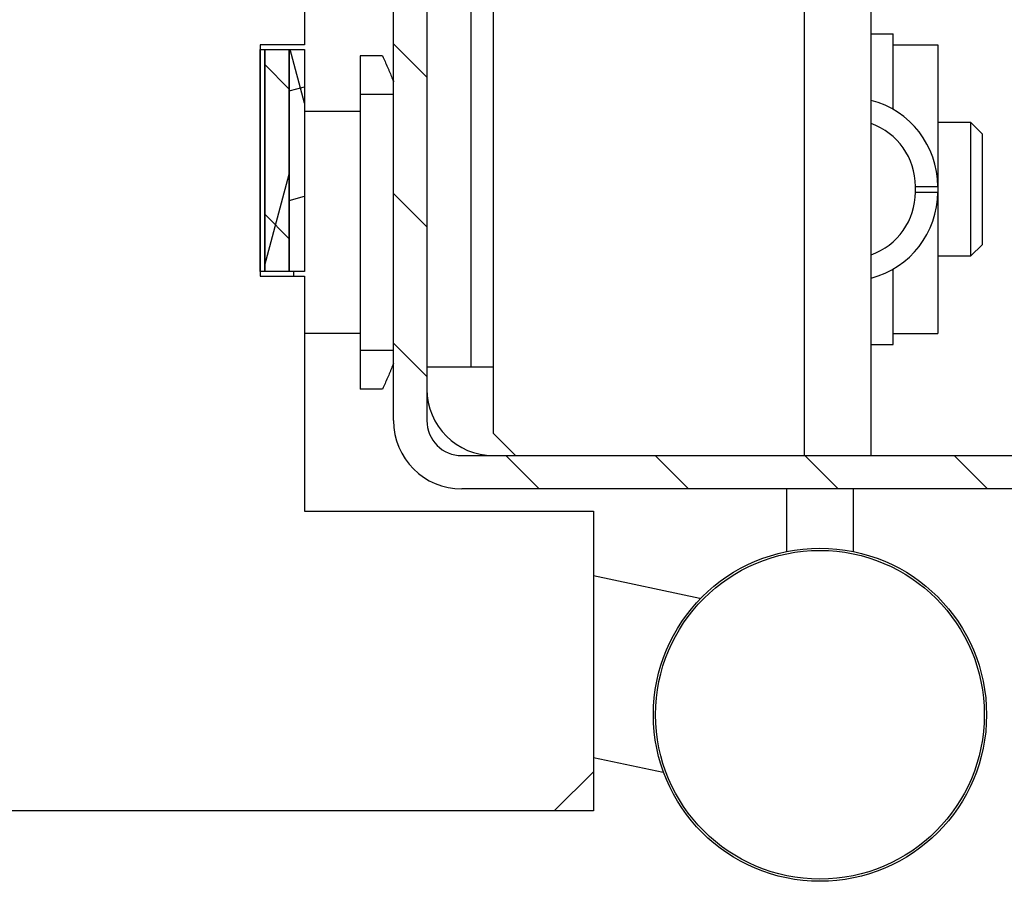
# Model space of a CAD drawing. Header units: millimetres. Extents: x -8500 to 4200, y 0 to 5940.
# Tile 30 of 256: x -7300 to -7255, y 664 to 703. Entities that reach past the tile are written whole.
import ezdxf

# ---------------------------------------------------------------- set-up
doc = ezdxf.new("R2010")
doc.units = ezdxf.units.MM
doc.layers.add('151', color=250, linetype='Continuous')
pattern_1 = [(134.95437, (-8500, 0), (-3.370277, -3.364913), [])]

msp = doc.modelspace()

# ---------------------------------------------------------------- hatches: boundary and pattern name
at = {"layer": '151', "linetype": 'Continuous', "lineweight": -3}
h = msp.add_hatch(dxfattribs=at)
h.set_pattern_fill('ANSI31', color=256, scale=1.5, angle=89.9544, style=0)
h.set_pattern_definition(pattern_1)
edge = h.paths.add_edge_path(flags=0)
edge.add_line((-7231.017, 682.019), (-7279.857, 682.019))
edge.add_arc((-7279.857, 685.099), 3.08, 180, 270, ccw=False)
edge.add_line((-7282.937, 685.099), (-7282.937, 725.439))
edge.add_arc((-7284.517, 725.439), 1.58, 0, 90)
edge.add_line((-7284.517, 727.019), (-7292.47, 727.019))
edge.add_arc((-7292.47, 725.439), 1.58, 90, 185)
edge.add_line((-7294.044, 725.301), (-7293.445, 718.465))
edge.add_arc((-7295.687, 718.269), 2.25, -180, 5, ccw=False)
edge.add_line((-7297.937, 718.269), (-7297.937, 757.939))
edge.add_arc((-7294.857, 757.939), 3.08, 90, 180, ccw=False)
edge.add_line((-7294.857, 761.019), (-7284.517, 761.019))
edge.add_arc((-7284.517, 762.599), 1.58, 270, 360)
edge.add_line((-7282.937, 762.599), (-7282.937, 787.939))
edge.add_arc((-7279.857, 787.939), 3.08, 90, 180, ccw=False)
edge.add_line((-7279.857, 791.019), (-7259.017, 791.019))
edge.add_arc((-7259.017, 787.939), 3.08, 0, 90, ccw=False)
edge.add_line((-7255.937, 787.939), (-7255.937, 781.019))
edge.add_line((-7255.937, 781.019), (-7257.437, 781.019))
edge.add_line((-7257.437, 781.019), (-7257.437, 787.939))
edge.add_arc((-7259.017, 787.939), 1.58, 0, 90)
edge.add_line((-7259.017, 789.519), (-7279.857, 789.519))
edge.add_arc((-7279.857, 787.939), 1.58, 90, 180)
edge.add_line((-7281.437, 787.939), (-7281.437, 762.599))
edge.add_arc((-7284.517, 762.599), 3.08, 270, 360, ccw=False)
edge.add_line((-7284.517, 759.519), (-7294.857, 759.519))
edge.add_arc((-7294.857, 757.939), 1.58, 90, 180)
edge.add_line((-7296.437, 757.939), (-7296.437, 718.269))
edge.add_arc((-7295.687, 718.269), 0.75, 180, 365)
edge.add_line((-7294.94, 718.334), (-7295.538, 725.17))
edge.add_arc((-7292.47, 725.439), 3.08, 90, 185, ccw=False)
edge.add_line((-7292.47, 728.519), (-7284.517, 728.519))
edge.add_arc((-7284.517, 725.439), 3.08, 0, 90, ccw=False)
edge.add_line((-7281.437, 725.439), (-7281.437, 685.099))
edge.add_arc((-7279.857, 685.099), 1.58, 180, 270)
edge.add_line((-7279.857, 683.519), (-7231.017, 683.519))
edge.add_arc((-7231.017, 685.099), 1.58, 270, 360)
edge.add_line((-7229.437, 685.099), (-7229.437, 697.019))
edge.add_line((-7229.437, 697.019), (-7227.937, 697.019))
edge.add_line((-7227.937, 697.019), (-7227.937, 685.099))
edge.add_arc((-7231.017, 685.099), 3.08, 270, 360, ccw=False)
h = msp.add_hatch(dxfattribs=at)
h.set_pattern_fill('ANSI31', color=256, scale=15.5, style=0)
h.set_pattern_definition([(45, (-8500, 0), (-34.7985, 34.7985), [])])
h.paths.add_polyline_path([(-7288.937, 702.019), (-7288.937, 691.609), (-7286.937, 691.609), (-7286.937, 681.019), (-7273.937, 681.019), (-7273.937, 667.519), (-7917.937, 667.519), (-7917.937, 681.019), (-7904.937, 681.019), (-7904.937, 691.609), (-7902.937, 691.609), (-7902.937, 702.019), (-7904.937, 702.019), (-7904.937, 711.019), (-7286.937, 711.019), (-7286.937, 702.019)], flags=0)
h = msp.add_hatch(dxfattribs=at)
h.set_pattern_fill('ANSI31', color=256, scale=1.5, angle=89.9544, style=0)
h.set_pattern_definition(pattern_1)
h.paths.add_polyline_path([(-7287.637, 691.814), (-7288.737, 691.814), (-7288.737, 701.814), (-7287.637, 701.814)], flags=0)
h = msp.add_hatch(dxfattribs=at)
h.set_pattern_fill('ANSI31', color=256, scale=1.5, angle=29.9848, style=0)
h.set_pattern_definition([(74.9848, (-8500, 0), (-4.599894, 1.233847), [])])
h.paths.add_polyline_path([(-7287.637, 691.814), (-7288.737, 691.814), (-7288.737, 701.814), (-7287.637, 701.814)], flags=0)
h = msp.add_hatch(dxfattribs=at)
h.set_pattern_fill('ANSI31', color=256, scale=1.5, angle=-29.9848, style=0)
h.set_pattern_definition([(15.0152, (-8500, 0), (-1.233847, 4.599894), [])])
h.paths.add_polyline_path([(-7286.937, 691.814), (-7287.637, 691.814), (-7287.637, 701.814), (-7286.937, 701.814)], flags=0)
h = msp.add_hatch(dxfattribs=at)
h.set_pattern_fill('ANSI31', color=256, scale=1.5, angle=59.9696, style=0)
h.set_pattern_definition([(104.9696, (-8500, 0), (-4.600875, -1.230183), [])])
h.paths.add_polyline_path([(-7286.937, 691.814), (-7287.637, 691.814), (-7287.637, 701.814), (-7286.937, 701.814)], flags=0)

# ---------------------------------------------------------------- linework, layer by layer
for p, q in [((-7282.937, 685.099), (-7282.937, 725.439)), ((-7281.437, 725.439), (-7281.437, 685.099)), ((-7279.437, 687.519), (-7279.437, 712.519)), ((-7286.937, 711.019), (-7286.937, 702.019)), ((-7278.437, 687.519), (-7278.437, 707.519)), ((-7264.437, 683.519), (-7264.437, 707.519)), ((-7261.437, 683.519), (-7261.437, 707.519)), ((-7261.437, 702.519), (-7260.437, 702.519)), ((-7260.437, 699.11), (-7260.437, 702.519)), ((-7286.937, 702.019), (-7288.937, 702.019)), ((-7288.937, 702.019), (-7288.937, 691.609)), ((-7288.937, 691.814), (-7288.937, 701.814)), ((-7288.937, 701.814), (-7288.737, 701.814)), ((-7288.937, 701.814), (-7288.737, 701.814)), ((-7288.937, 691.814), (-7288.937, 701.814)), ((-7288.737, 701.814), (-7287.637, 701.814)), ((-7288.737, 691.814), (-7288.737, 701.814)), ((-7288.737, 701.814), (-7287.637, 701.814)), ((-7288.737, 691.814), (-7288.737, 701.814)), ((-7288.737, 701.814), (-7288.737, 691.814)), ((-7288.737, 701.814), (-7288.737, 691.814)), ((-7287.637, 701.814), (-7287.637, 691.814)), ((-7287.637, 701.814), (-7287.637, 691.814)), ((-7287.637, 701.814), (-7286.937, 701.814)), ((-7287.637, 691.814), (-7287.637, 701.814)), ((-7287.637, 701.814), (-7286.937, 701.814)), ((-7287.637, 691.814), (-7287.637, 701.814)), ((-7286.937, 701.814), (-7286.937, 691.814)), ((-7286.937, 701.814), (-7286.937, 691.814)), ((-7260.437, 702.019), (-7258.437, 702.019)), ((-7258.437, 702.019), (-7258.437, 695.646)), ((-7283.437, 701.519), (-7284.437, 701.519)), ((-7284.437, 701.519), (-7284.437, 699.787)), ((-7284.437, 699.787), (-7284.437, 688.251)), ((-7282.937, 699.787), (-7284.437, 699.787)), ((-7284.437, 699.019), (-7286.937, 699.019)), ((-7256.937, 698.519), (-7258.437, 698.519)), ((-7256.437, 698.019), (-7256.937, 698.519)), ((-7256.937, 692.519), (-7256.937, 698.519)), ((-7256.437, 698.019), (-7256.437, 693.019)), ((-7259.437, 695.646), (-7258.437, 695.646)), ((-7259.437, 695.392), (-7259.437, 695.646)), ((-7258.437, 695.646), (-7258.437, 695.392)), ((-7259.437, 695.392), (-7258.437, 695.392)), ((-7258.437, 695.392), (-7258.437, 689.019)), ((-7256.937, 692.519), (-7256.437, 693.019)), ((-7258.437, 692.519), (-7256.937, 692.519)), ((-7288.737, 691.814), (-7288.937, 691.814)), ((-7288.737, 691.814), (-7288.937, 691.814)), ((-7288.937, 691.609), (-7286.937, 691.609)), ((-7287.637, 691.814), (-7288.737, 691.814)), ((-7287.637, 691.814), (-7288.737, 691.814)), ((-7286.937, 691.814), (-7287.637, 691.814)), ((-7286.937, 691.814), (-7287.637, 691.814)), ((-7287.437, 691.814), (-7287.437, 691.609)), ((-7286.937, 691.609), (-7286.937, 681.019)), ((-7260.437, 688.519), (-7260.437, 691.928)), ((-7284.437, 689.019), (-7286.937, 689.019)), ((-7260.437, 689.019), (-7258.437, 689.019)), ((-7261.437, 688.519), (-7260.437, 688.519)), ((-7284.437, 688.251), (-7284.437, 686.519)), ((-7282.937, 688.251), (-7284.437, 688.251)), ((-7281.437, 687.519), (-7279.437, 687.519)), ((-7279.437, 687.519), (-7278.437, 687.519)), ((-7278.437, 684.519), (-7278.437, 687.519)), ((-7283.437, 686.519), (-7284.437, 686.519)), ((-7278.437, 684.519), (-7277.437, 683.519)), ((-7279.857, 683.519), (-7231.017, 683.519)), ((-7231.017, 682.019), (-7279.857, 682.019)), ((-7265.237, 682.019), (-7265.237, 679.199)), ((-7262.237, 682.019), (-7262.237, 679.199)), ((-7286.937, 681.019), (-7273.937, 681.019)), ((-7273.937, 681.019), (-7273.937, 667.519)), ((-7269.142, 677.089), (-7273.937, 678.108)), ((-7269.142, 677.089), (-7273.937, 678.108)), ((-7273.937, 669.93), (-7270.794, 669.262)), ((-7273.937, 669.93), (-7270.794, 669.262)), ((-7273.937, 667.519), (-7917.937, 667.519))]:
    msp.add_line(p, q, dxfattribs=at)
for radius in [7.5, 7.4]:
    msp.add_circle((-7263.737, 671.851), radius, dxfattribs=at)
for centre, radius, start, end in [((-7262.437, 695.646), 4, 0, 75.5225), ((-7262.437, 695.646), 3, 0, 70.5288), ((-7262.437, 695.392), 3, 289.4712, 0), ((-7262.437, 695.392), 4, 284.4775, 0), ((-7278.437, 686.519), 3, 180, 270), ((-7279.857, 685.099), 3.08, 180, 270), ((-7279.857, 685.099), 1.58, 180, 270)]:
    msp.add_arc(centre, radius, start, end, dxfattribs=at)
for points, knots in [([(-7283.437, 701.519), (-7283.397, 701.435), (-7283.318, 701.267), (-7283.244, 701.102), (-7283.19, 700.978), (-7283.172, 700.937), (-7283.146, 700.876), (-7283.137, 700.856), (-7283.119, 700.815), (-7283.111, 700.795), (-7283.068, 700.694), (-7283.036, 700.616), (-7282.979, 700.474), (-7282.953, 700.41), (-7282.929, 700.347)], [0, 0, 0, 0, 0.204992, 0.409983, 0.409983, 0.512479, 0.512479, 0.563727, 0.563727, 0.614975, 0.614975, 0.819966, 0.819966, 1, 1, 1, 1]), ([(-7282.931, 687.686), (-7282.954, 687.625), (-7282.979, 687.563), (-7283.021, 687.46), (-7283.036, 687.422), (-7283.061, 687.363), (-7283.069, 687.343), (-7283.085, 687.304), (-7283.094, 687.284), (-7283.136, 687.183), (-7283.171, 687.102), (-7283.243, 686.937), (-7283.281, 686.855), (-7283.338, 686.729), (-7283.357, 686.687), (-7283.397, 686.603), (-7283.417, 686.561), (-7283.437, 686.519)], [0, 0, 0, 0, 0.175407, 0.175407, 0.278481, 0.278481, 0.330018, 0.330018, 0.381555, 0.381555, 0.587703, 0.587703, 0.793852, 0.793852, 0.896926, 0.896926, 1, 1, 1, 1])]:
    msp.add_open_spline(points, degree=3, knots=knots, dxfattribs=at)

doc.saveas('drawing.dxf')
